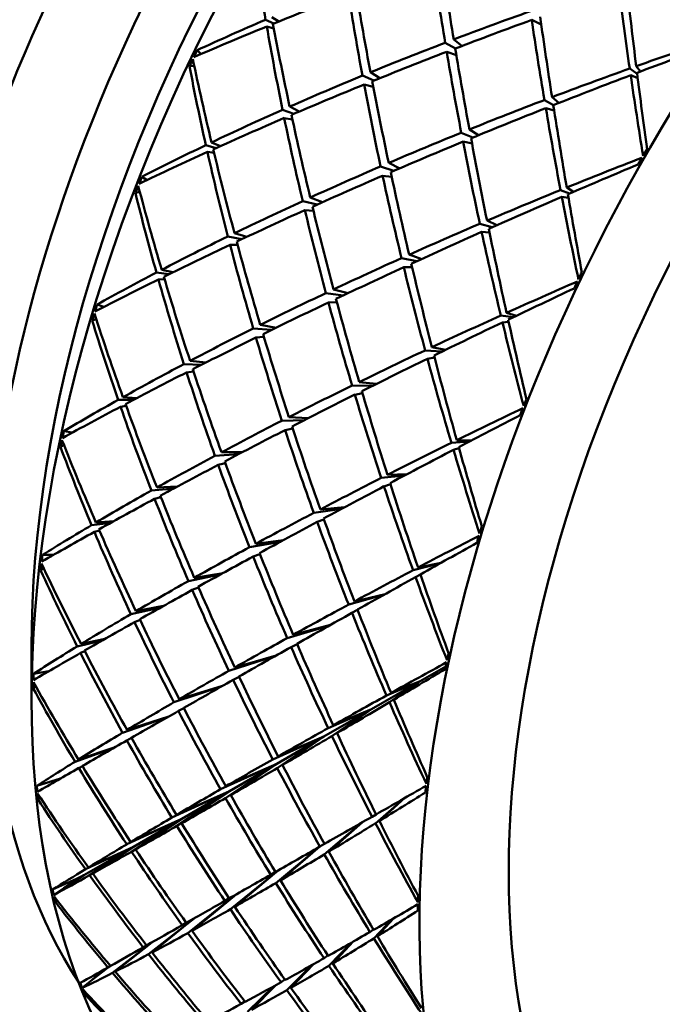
# Model space of a CAD drawing. Header units: inches. Extents: x 0.1 to 33.9, y 0.6 to 21.4.
# Tile 72 of 83: x 25.592 to 25.847, y 13.318 to 13.708. Entities that reach past the tile are written whole.
import ezdxf

# ---------------------------------------------------------------- set-up
doc = ezdxf.new("R2010")
doc.units = ezdxf.units.IN
doc.header["$MEASUREMENT"] = 0
doc.layers.add('Visible (ANSI)', color=7, linetype='Continuous', lineweight=50)

msp = doc.modelspace()

# ---------------------------------------------------------------- linework, layer by layer
at = {"layer": 'Visible (ANSI)'}
for p, q in [((25.68978, 13.7078), (25.69307, 13.70628)), ((25.69304, 13.70429), (25.69024, 13.70513)), ((25.695, 13.70706), (25.69218, 13.70883)), ((25.79899, 13.70594), (25.7952, 13.7077)), ((25.76501, 13.69641), (25.76092, 13.69869)), ((25.76756, 13.69739), (25.76432, 13.69999)), ((25.66423, 13.69419), (25.66261, 13.69569)), ((25.76536, 13.69373), (25.76152, 13.69508)), ((25.66149, 13.68955), (25.65961, 13.6894)), ((25.83835, 13.68732), (25.83661, 13.68938)), ((25.73261, 13.68365), (25.72814, 13.68565)), ((25.73134, 13.68697), (25.73504, 13.68463)), ((25.83402, 13.68846), (25.83699, 13.68631)), ((25.83721, 13.68459), (25.83441, 13.68582)), ((25.7288, 13.68211), (25.73245, 13.68116)), ((25.80024, 13.67599), (25.80384, 13.67399)), ((25.80595, 13.67483), (25.80326, 13.67713)), ((25.6965, 13.67211), (25.70098, 13.6705)), ((25.70313, 13.67142), (25.69931, 13.67336)), ((25.80409, 13.67177), (25.80078, 13.67278)), ((25.70041, 13.66825), (25.69716, 13.66886)), ((25.7673, 13.66305), (25.77187, 13.6611)), ((25.77413, 13.66203), (25.77052, 13.66435)), ((25.6719, 13.65775), (25.66835, 13.65919)), ((25.77156, 13.65875), (25.76798, 13.65949)), ((25.66611, 13.65812), (25.67015, 13.65695)), ((25.66935, 13.65506), (25.66672, 13.6554)), ((25.74291, 13.64892), (25.73854, 13.65107)), ((25.74063, 13.64794), (25.73533, 13.64969)), ((25.64279, 13.64427), (25.64068, 13.64557)), ((25.73973, 13.64552), (25.73613, 13.646)), ((25.63994, 13.63959), (25.6382, 13.63918)), ((25.81017, 13.63893), (25.80663, 13.64034)), ((25.80908, 13.64133), (25.81171, 13.6396)), ((25.70447, 13.63597), (25.71014, 13.63454)), ((25.71229, 13.63551), (25.70747, 13.63735)), ((25.80714, 13.63763), (25.80977, 13.63728)), ((25.70874, 13.63213), (25.70532, 13.63237)), ((25.77955, 13.62557), (25.77465, 13.62699)), ((25.7775, 13.62821), (25.78135, 13.62637)), ((25.68233, 13.62179), (25.67745, 13.62322)), ((25.77536, 13.62372), (25.77846, 13.62355)), ((25.67483, 13.62194), (25.68041, 13.62089)), ((25.6787, 13.61859), (25.67568, 13.61866)), ((25.74967, 13.61212), (25.74362, 13.61337)), ((25.74665, 13.61473), (25.75161, 13.61301)), ((25.64653, 13.60766), (25.65148, 13.60699)), ((25.65304, 13.60776), (25.64862, 13.60875)), ((25.7445, 13.60975), (25.74782, 13.60977)), ((25.64974, 13.60498), (25.6473, 13.60493)), ((25.72247, 13.59949), (25.71667, 13.60094)), ((25.72052, 13.59857), (25.71366, 13.59952)), ((25.718, 13.59597), (25.71467, 13.59579)), ((25.62568, 13.59402), (25.62299, 13.59502)), ((25.62265, 13.58922), (25.62107, 13.58864)), ((25.7879, 13.58995), (25.78295, 13.59066)), ((25.78362, 13.58791), (25.78604, 13.58818)), ((25.78526, 13.5917), (25.78914, 13.59054)), ((25.69209, 13.5849), (25.68489, 13.58551)), ((25.68769, 13.58691), (25.69395, 13.58581)), ((25.68596, 13.58189), (25.68909, 13.58219)), ((25.75965, 13.57633), (25.75298, 13.57682)), ((25.75565, 13.57807), (25.7611, 13.57704)), ((25.65984, 13.57267), (25.66605, 13.57196)), ((25.75388, 13.57351), (25.75671, 13.57395)), ((25.6644, 13.57113), (25.65742, 13.57139)), ((25.65847, 13.56811), (25.66123, 13.56847)), ((25.72404, 13.56291), (25.73211, 13.56276)), ((25.73367, 13.56353), (25.72686, 13.56429)), ((25.63746, 13.55723), (25.63135, 13.55722)), ((25.63327, 13.55829), (25.63881, 13.55794)), ((25.72816, 13.55985), (25.72514, 13.55927)), ((25.6323, 13.5545), (25.63451, 13.55485)), ((25.70525, 13.54922), (25.69625, 13.54897)), ((25.70682, 13.55002), (25.69903, 13.55039)), ((25.7005, 13.54591), (25.69748, 13.54524)), ((25.61326, 13.54426), (25.60982, 13.54484)), ((25.76552, 13.54125), (25.77129, 13.54113)), ((25.60989, 13.53927), (25.60849, 13.53856)), ((25.77045, 13.54069), (25.76338, 13.5402)), ((25.7642, 13.53743), (25.76639, 13.53814)), ((25.67903, 13.53568), (25.66972, 13.53507)), ((25.67229, 13.53645), (25.68053, 13.53647)), ((25.67101, 13.53147), (25.67384, 13.53217)), ((25.73557, 13.52627), (25.74492, 13.52732)), ((25.74591, 13.52784), (25.73804, 13.52753)), ((25.65345, 13.52214), (25.64454, 13.52126)), ((25.64676, 13.52251), (25.6548, 13.52286)), ((25.73922, 13.52384), (25.73667, 13.52296)), ((25.6458, 13.51802), (25.64828, 13.51868)), ((25.70887, 13.51247), (25.72001, 13.51411)), ((25.72108, 13.51468), (25.71147, 13.51383)), ((25.62853, 13.50857), (25.62082, 13.50759)), ((25.62256, 13.50862), (25.62964, 13.50919)), ((25.71289, 13.50983), (25.71019, 13.50885)), ((25.62195, 13.50492), (25.62392, 13.50549)), ((25.69565, 13.50102), (25.68338, 13.49884)), ((25.69674, 13.50161), (25.68592, 13.50022)), ((25.60583, 13.49585), (25.60138, 13.49582)), ((25.68752, 13.49616), (25.68484, 13.49515)), ((25.60187, 13.49052), (25.60065, 13.48973)), ((25.7482, 13.48976), (25.75904, 13.49252)), ((25.75932, 13.49267), (25.75017, 13.4908)), ((25.67177, 13.488), (25.65919, 13.48545)), ((25.66152, 13.48676), (25.67283, 13.48858)), ((25.75114, 13.488), (25.7492, 13.48701)), ((25.66072, 13.48191), (25.66321, 13.48288)), ((25.7227, 13.47614), (25.73687, 13.48009)), ((25.73719, 13.48028), (25.72496, 13.47736)), ((25.64834, 13.47503), (25.6364, 13.47234)), ((25.6384, 13.47351), (25.64931, 13.47557)), ((25.72624, 13.47402), (25.724, 13.47287)), ((25.63788, 13.46917), (25.64005, 13.47003)), ((25.69834, 13.46284), (25.71511, 13.46787)), ((25.71547, 13.46807), (25.7007, 13.46414)), ((25.62537, 13.46208), (25.6151, 13.45956)), ((25.61666, 13.46052), (25.62618, 13.46254)), ((25.70226, 13.46051), (25.69989, 13.45929)), ((25.59702, 13.45903), (25.59702, 13.43862)), ((25.61641, 13.45697), (25.61812, 13.45767)), ((25.69364, 13.45576), (25.67523, 13.44992)), ((25.69402, 13.45597), (25.67753, 13.45122)), ((25.76116, 13.45166), (25.75096, 13.44577)), ((25.60385, 13.44972), (25.59779, 13.44872)), ((25.59871, 13.44374), (25.59769, 13.44294)), ((25.67235, 13.4437), (25.65347, 13.43742)), ((25.65556, 13.43864), (25.67272, 13.44391)), ((25.67927, 13.44752), (25.67695, 13.44631)), ((25.75096, 13.44577), (25.73178, 13.4347)), ((25.73767, 13.44013), (25.75096, 13.44577)), ((25.75096, 13.44577), (25.73885, 13.43743)), ((25.75096, 13.44577), (25.73947, 13.44113)), ((25.74058, 13.43845), (25.75096, 13.44577)), ((25.65524, 13.43398), (25.65738, 13.4351)), ((25.73178, 13.4347), (25.71291, 13.42381)), ((25.71456, 13.42721), (25.73178, 13.4347)), ((25.73178, 13.4347), (25.71608, 13.42402)), ((25.73178, 13.4347), (25.7166, 13.42836)), ((25.71807, 13.42518), (25.73178, 13.4347)), ((25.65111, 13.43163), (25.63312, 13.42539)), ((25.6349, 13.42646), (25.65147, 13.43183)), ((25.63483, 13.42233), (25.63667, 13.4233)), ((25.69262, 13.41481), (25.71291, 13.42381)), ((25.71291, 13.42381), (25.69418, 13.413)), ((25.71291, 13.42381), (25.69442, 13.41136)), ((25.71291, 13.42381), (25.69474, 13.41602)), ((25.6965, 13.41257), (25.71291, 13.42381)), ((25.62985, 13.41948), (25.61428, 13.41389)), ((25.61565, 13.41474), (25.63016, 13.41966)), ((25.69418, 13.413), (25.67196, 13.40297)), ((25.69418, 13.413), (25.67392, 13.39949)), ((25.69418, 13.413), (25.67401, 13.40415)), ((25.67545, 13.40219), (25.69418, 13.413)), ((25.69418, 13.413), (25.67596, 13.40066)), ((25.61578, 13.41139), (25.61722, 13.41216)), ((25.60852, 13.40721), (25.59912, 13.4043)), ((25.60742, 13.40687), (25.60874, 13.40734)), ((25.60852, 13.40721), (25.60742, 13.40687)), ((25.60866, 13.40731), (25.60861, 13.40727)), ((25.67545, 13.40219), (25.65265, 13.39174)), ((25.6545, 13.39282), (25.67545, 13.40219)), ((25.65466, 13.38844), (25.67545, 13.40219)), ((25.67545, 13.40219), (25.65652, 13.3895)), ((25.65657, 13.3913), (25.67545, 13.40219)), ((25.60047, 13.39968), (25.59964, 13.39891)), ((25.74493, 13.39953), (25.73331, 13.38947)), ((25.73486, 13.39042), (25.74499, 13.39957)), ((25.73195, 13.3921), (25.73355, 13.39304)), ((25.65657, 13.3913), (25.63476, 13.38116)), ((25.63632, 13.38209), (25.65657, 13.3913)), ((25.63669, 13.37824), (25.65657, 13.3913)), ((25.63739, 13.38023), (25.65657, 13.3913)), ((25.65657, 13.3913), (25.63828, 13.37914)), ((25.7279, 13.38978), (25.71303, 13.37718)), ((25.71479, 13.37824), (25.72799, 13.38983)), ((25.71128, 13.38027), (25.71309, 13.38133)), ((25.61775, 13.36889), (25.63739, 13.38023)), ((25.63739, 13.38023), (25.61838, 13.37129)), ((25.61956, 13.37201), (25.63739, 13.38023)), ((25.62005, 13.36892), (25.63739, 13.38023)), ((25.63739, 13.38023), (25.62129, 13.36961)), ((25.71116, 13.3802), (25.69384, 13.36582)), ((25.69568, 13.36689), (25.71126, 13.38026)), ((25.69458, 13.37072), (25.67581, 13.35542)), ((25.69469, 13.37078), (25.6776, 13.35643)), ((25.6918, 13.36913), (25.69367, 13.37022)), ((25.61492, 13.36755), (25.60534, 13.36326)), ((25.61775, 13.36889), (25.6099, 13.36376)), ((25.6099, 13.36376), (25.61492, 13.36755)), ((25.61375, 13.36702), (25.61775, 13.36889)), ((25.61492, 13.36755), (25.61375, 13.36702)), ((25.61492, 13.36755), (25.61376, 13.36628)), ((25.6139, 13.3664), (25.61775, 13.36889)), ((25.61714, 13.36854), (25.6139, 13.3664)), ((25.61492, 13.36755), (25.6139, 13.3664)), ((25.61775, 13.36889), (25.61492, 13.36755)), ((25.61714, 13.36854), (25.61492, 13.36755)), ((25.61496, 13.36759), (25.61492, 13.36755)), ((25.61714, 13.36854), (25.61775, 13.36889)), ((25.6099, 13.36376), (25.60586, 13.36109)), ((25.60712, 13.35904), (25.60648, 13.35834)), ((25.659, 13.34601), (25.67804, 13.36128)), ((25.67815, 13.36134), (25.66062, 13.3469)), ((25.67538, 13.35979), (25.6736, 13.35874)), ((25.64344, 13.3376), (25.66144, 13.35181)), ((25.66154, 13.35187), (25.64481, 13.33833)), ((25.65834, 13.35007), (25.65674, 13.34914)), ((25.73991, 13.3515), (25.73268, 13.3439)), ((25.73404, 13.34475), (25.74041, 13.35179)), ((25.73113, 13.34643), (25.73246, 13.34741)), ((25.62918, 13.33022), (25.64465, 13.34226)), ((25.64475, 13.34232), (25.63023, 13.33075)), ((25.72387, 13.34226), (25.71489, 13.33309)), ((25.71643, 13.33401), (25.72448, 13.34261)), ((25.64262, 13.34113), (25.64129, 13.34035)), ((25.71292, 13.33604), (25.7144, 13.33713)), ((25.62772, 13.33266), (25.62108, 13.32746)), ((25.62108, 13.32746), (25.62541, 13.33135)), ((25.62568, 13.3315), (25.62477, 13.33035)), ((25.62498, 13.33057), (25.62763, 13.33261)), ((25.62724, 13.33238), (25.62498, 13.33057)), ((25.62569, 13.33151), (25.62498, 13.33057)), ((25.62831, 13.33301), (25.62732, 13.33243)), ((25.70826, 13.33342), (25.69818, 13.32339)), ((25.69977, 13.32429), (25.70894, 13.3338)), ((25.62108, 13.32746), (25.61714, 13.3243)), ((25.69589, 13.32653), (25.6974, 13.32762)), ((25.69305, 13.32497), (25.68259, 13.3148)), ((25.69378, 13.32536), (25.68413, 13.31562)), ((25.61855, 13.32245), (25.61809, 13.32186)), ((25.68154, 13.31895), (25.68013, 13.31793))]:
    msp.add_line(p, q, dxfattribs=at)
for centre, major_axis, ratio, start_param, end_param in [((25.57747, 13.80993), (0.19547, 0.33857), 0.57735, 0, 3.141593), ((25.70204, 13.73801), (-0.22047, -0.38187), 0.57735, 3.141593, 6.283185), ((25.85578, 13.64925), (-0.22047, -0.38187), 0.57735, 3.02103, 6.403748), ((25.90881, 13.61863), (-0.22047, -0.38187), 0.57735, 3.141593, 6.283185), ((25.87346, 13.63904), (-0.20797, -0.36022), 0.57735, 3.424531, 6.000247), ((26.06255, 13.52987), (-0.22047, -0.38187), 0.57735, 2.660754, 6.764024), ((25.89114, 13.62884), (0.20797, 0.36022), 0.57735, 0.785398, 2.356194), ((26.06255, 13.52987), (-0.19547, -0.33857), 0.57735, 3.141593, 6.283185), ((26.01452, 13.5576), (-0.22359, 0.57486), 0.442916, 1.084904, 1.139783), ((26.01452, 13.5576), (-0.17562, 0.57722), 0.356062, 1.160825, 1.217427), ((25.95685, 13.5909), (-0.13887, 0.57163), 0.283833, 1.253975, 1.310395), ((25.95685, 13.5909), (-0.09163, 0.55624), 0.186099, 1.304155, 1.362241), ((25.95685, 13.5909), (-0.57746, -0.15054), 0.322666, 5.044646, 5.1018), ((26.01452, 13.5576), (-0.19934, 0.57746), 0.400202, 1.154893, 1.212047), ((25.95685, 13.5909), (-0.16226, 0.5759), 0.330305, 1.254522, 1.311124), ((26.01452, 13.5576), (-0.12877, 0.56906), 0.263312, 1.222521, 1.279674), ((26.01452, 13.5576), (-0.58548, -0.13977), 0.348565, 5.012875, 5.069294), ((25.95685, 13.5909), (-0.1154, 0.56502), 0.235783, 1.31248, 1.369634), ((25.95685, 13.5909), (-0.57746, -0.15054), 0.322666, 5.106546, 5.163604), ((26.01452, 13.5576), (-0.59791, -0.11962), 0.392945, 5.206105, 5.260984), ((26.01452, 13.5576), (-0.22359, 0.57486), 0.442916, 1.144529, 1.202615), ((25.95685, 13.5909), (-0.1858, 0.57766), 0.375272, 1.251323, 1.308477), ((25.95685, 13.5909), (-0.56171, -0.16846), 0.275936, 4.920703, 4.977305), ((26.01452, 13.5576), (-0.15217, 0.57436), 0.310455, 1.225234, 1.281836), ((26.01452, 13.5576), (-0.58548, -0.13977), 0.348565, 5.075707, 5.132309), ((26.01452, 13.5576), (-0.57092, -0.15841), 0.302707, 4.887285, 4.944343), ((25.95685, 13.5909), (0.54391, 0.18532), 0.227617, 1.660142, 1.715022), ((25.93062, 13.60604), (0.21628, 0.38428), 0.634021, 1.692022, 1.698946), ((25.95685, 13.5909), (-0.56171, -0.16846), 0.275936, 4.983718, 5.040137), ((26.01452, 13.5576), (-0.17562, 0.57722), 0.356062, 1.22384, 1.280259), ((25.95685, 13.5909), (-0.13887, 0.57163), 0.283833, 1.316807, 1.373409), ((25.93062, 13.60604), (0.23407, 0.37389), 0.629727, 1.73048, 1.737405), ((26.01452, 13.5576), (-0.24864, 0.56914), 0.484192, 1.133802, 1.188681), ((25.95685, 13.5909), (-0.20972, 0.5767), 0.418794, 1.245265, 1.302323), ((26.01452, 13.5576), (-0.58548, -0.13977), 0.348565, 5.138539, 5.195693), ((26.01452, 13.5576), (-0.57092, -0.15841), 0.302707, 4.949089, 5.006243), ((25.95685, 13.5909), (0.54391, 0.18532), 0.227617, 1.719767, 1.777854), ((26.01452, 13.5576), (-0.12877, 0.56906), 0.263312, 1.28442, 1.341478), ((25.95685, 13.5909), (-0.09163, 0.55624), 0.186099, 1.366987, 1.421866), ((25.95685, 13.5909), (-0.56171, -0.16846), 0.275936, 5.046367, 5.102969), ((26.01452, 13.5576), (-0.19934, 0.57746), 0.400202, 1.218277, 1.274879), ((25.95685, 13.5909), (-0.16226, 0.5759), 0.330305, 1.317353, 1.373773), ((26.01452, 13.5576), (-0.57092, -0.15841), 0.302707, 5.011921, 5.068523), ((25.95685, 13.5909), (-0.1154, 0.56502), 0.235783, 1.375312, 1.433398), ((26.01452, 13.5576), (-0.58548, -0.13977), 0.348565, 5.201371, 5.259457), ((25.95685, 13.5909), (-0.1858, 0.57766), 0.375272, 1.314155, 1.370757), ((25.95685, 13.5909), (0.54391, 0.18532), 0.227617, 1.783531, 1.840685), ((26.01452, 13.5576), (-0.15217, 0.57436), 0.310455, 1.287514, 1.344668), ((25.95685, 13.5909), (-0.56171, -0.16846), 0.275936, 5.108647, 5.165801), ((26.01452, 13.5576), (-0.22359, 0.57486), 0.442916, 1.208293, 1.265447), ((26.01452, 13.5576), (-0.57092, -0.15841), 0.302707, 5.074753, 5.131172), ((25.95685, 13.5909), (0.54391, 0.18532), 0.227617, 1.846915, 1.903517), ((26.01452, 13.5576), (-0.17562, 0.57722), 0.356062, 1.286489, 1.343091), ((25.95685, 13.5909), (-0.13887, 0.57163), 0.283833, 1.379639, 1.436793), ((25.95685, 13.5909), (-0.56171, -0.16846), 0.275936, 5.170546, 5.227604), ((26.01452, 13.5576), (-0.58548, -0.13977), 0.348565, 5.264202, 5.319082), ((26.01452, 13.5576), (-0.24864, 0.56914), 0.484192, 1.193427, 1.251513), ((25.95685, 13.5909), (-0.20972, 0.5767), 0.418794, 1.307069, 1.364223), ((26.04075, 13.54246), (0.22761, 0.37773), 0.52177, 1.583081, 1.590005), ((26.01452, 13.5576), (-0.55429, -0.17585), 0.2553, 4.952908, 5.009966), ((25.95685, 13.5909), (0.52409, 0.2014), 0.177658, 1.732001, 1.78688), ((26.04075, 13.54246), (0.2127, 0.38633), 0.522044, 1.571691, 1.578616), ((26.01452, 13.5576), (-0.57092, -0.15841), 0.302707, 5.137585, 5.194187), ((25.95685, 13.5909), (-0.16226, 0.5759), 0.330305, 1.380185, 1.436787), ((25.93062, 13.60604), (0.22085, 0.38165), 0.634442, 1.825278, 1.832203), ((25.95685, 13.5909), (0.54391, 0.18532), 0.227617, 1.90993, 1.966349), ((26.01452, 13.5576), (-0.19934, 0.57746), 0.400202, 1.281291, 1.337711), ((25.93062, 13.60604), (0.238, 0.37154), 0.626282, 1.862522, 1.869446), ((26.01452, 13.5576), (-0.27484, 0.55997), 0.52394, 1.177523, 1.232403), ((25.95685, 13.5909), (-0.23427, 0.57279), 0.460893, 1.296792, 1.35385), ((26.01452, 13.5576), (-0.55429, -0.17585), 0.2553, 5.014712, 5.071866), ((25.95685, 13.5909), (-0.1154, 0.56502), 0.235783, 1.438144, 1.493023), ((26.01452, 13.5576), (-0.57092, -0.15841), 0.302707, 5.200417, 5.257571), ((25.95685, 13.5909), (0.52409, 0.2014), 0.177658, 1.791626, 1.849712), ((26.01452, 13.5576), (-0.15217, 0.57436), 0.310455, 1.349414, 1.406472), ((25.95685, 13.5909), (0.54391, 0.18532), 0.227617, 1.972579, 2.029181), ((26.01452, 13.5576), (-0.22359, 0.57486), 0.442916, 1.271676, 1.328278), ((25.95685, 13.5909), (-0.1858, 0.57766), 0.375272, 1.376987, 1.433406), ((26.01452, 13.5576), (-0.55429, -0.17585), 0.2553, 5.077544, 5.134146), ((25.95685, 13.5909), (0.52409, 0.2014), 0.177658, 1.85539, 1.912544), ((26.01452, 13.5576), (-0.17562, 0.57722), 0.356062, 1.348769, 1.405923), ((25.95685, 13.5909), (-0.13887, 0.57163), 0.283833, 1.442471, 1.500557), ((26.01452, 13.5576), (-0.57092, -0.15841), 0.302707, 5.263248, 5.321335), ((25.95685, 13.5909), (-0.20972, 0.5767), 0.418794, 1.369901, 1.426503), ((25.95685, 13.5909), (0.54391, 0.18532), 0.227617, 2.034859, 2.092013), ((26.01452, 13.5576), (-0.24864, 0.56914), 0.484192, 1.257191, 1.314345), ((26.01452, 13.5576), (-0.55429, -0.17585), 0.2553, 5.140375, 5.196795), ((26.01452, 13.5576), (-0.57092, -0.15841), 0.302707, 5.32608, 5.38096), ((25.95685, 13.5909), (0.52409, 0.2014), 0.177658, 1.918773, 1.975376), ((26.01452, 13.5576), (-0.19934, 0.57746), 0.400202, 1.343941, 1.400543), ((25.95685, 13.5909), (-0.16226, 0.5759), 0.330305, 1.443017, 1.500171), ((26.04075, 13.54246), (0.22391, 0.37988), 0.520603, 1.703666, 1.710591), ((25.95685, 13.5909), (0.54391, 0.18532), 0.227617, 2.096759, 2.153817), ((26.01452, 13.5576), (-0.27484, 0.55997), 0.52394, 1.237148, 1.295234), ((25.95685, 13.5909), (-0.23427, 0.57279), 0.460893, 1.358595, 1.415749), ((26.01452, 13.5576), (-0.53561, -0.19234), 0.206277, 5.022419, 5.079477), ((26.04075, 13.54246), (0.20909, 0.38838), 0.524151, 1.692367, 1.699291), ((25.95685, 13.5909), (0.50225, 0.21696), 0.126071, 1.808365, 1.863244), ((26.01452, 13.5576), (-0.55429, -0.17585), 0.2553, 5.203207, 5.259809), ((25.95685, 13.5909), (0.52409, 0.2014), 0.177658, 1.981788, 2.038207), ((26.01452, 13.5576), (-0.22359, 0.57486), 0.442916, 1.334691, 1.39111), ((25.95685, 13.5909), (-0.1858, 0.57766), 0.375272, 1.439819, 1.496421), ((25.93062, 13.60604), (0.22541, 0.379), 0.633853, 1.958517, 1.965442), ((25.93062, 13.60604), (0.24156, 0.36939), 0.62201, 1.993851, 2.000776), ((26.01452, 13.5576), (-0.30259, 0.54687), 0.561948, 1.215128, 1.270007), ((25.95685, 13.5909), (-0.25978, 0.56563), 0.501528, 1.343555, 1.400613), ((26.01452, 13.5576), (-0.53561, -0.19234), 0.206277, 5.084223, 5.141376), ((25.95685, 13.5909), (-0.13887, 0.57163), 0.283833, 1.505303, 1.560182), ((26.01452, 13.5576), (-0.55429, -0.17585), 0.2553, 5.266039, 5.323193), ((25.95685, 13.5909), (0.50225, 0.21696), 0.126071, 1.86799, 1.926076), ((26.01452, 13.5576), (-0.17562, 0.57722), 0.356062, 1.410669, 1.467727), ((25.95685, 13.5909), (0.52409, 0.2014), 0.177658, 2.044437, 2.101039), ((26.01452, 13.5576), (-0.24864, 0.56914), 0.484192, 1.320575, 1.377177), ((25.95685, 13.5909), (-0.20972, 0.5767), 0.418794, 1.432733, 1.489152), ((26.01452, 13.5576), (-0.53561, -0.19234), 0.206277, 5.147054, 5.203656), ((25.95685, 13.5909), (0.50225, 0.21696), 0.126071, 1.931754, 1.988908), ((26.01452, 13.5576), (-0.19934, 0.57746), 0.400202, 1.406221, 1.463375), ((25.95685, 13.5909), (-0.16226, 0.5759), 0.330305, 1.505849, 1.563935), ((26.01452, 13.5576), (-0.55429, -0.17585), 0.2553, 5.328871, 5.386957), ((25.95685, 13.5909), (-0.23427, 0.57279), 0.460893, 1.421427, 1.478029), ((25.95685, 13.5909), (0.52409, 0.2014), 0.177658, 2.106717, 2.163871), ((26.01452, 13.5576), (-0.27484, 0.55997), 0.52394, 1.300912, 1.358066), ((26.01452, 13.5576), (-0.53561, -0.19234), 0.206277, 5.209886, 5.266306), ((25.95685, 13.5909), (-0.1858, 0.57766), 0.375272, 1.502651, 1.559805), ((26.01452, 13.5576), (-0.55429, -0.17585), 0.2553, 5.391703, 5.446582), ((25.95685, 13.5909), (0.50225, 0.21696), 0.126071, 1.995138, 2.05174), ((26.01452, 13.5576), (-0.22359, 0.57486), 0.442916, 1.39734, 1.453942), ((26.04075, 13.54246), (0.22016, 0.38205), 0.520258, 1.824217, 1.831141), ((25.95685, 13.5909), (0.52409, 0.2014), 0.177658, 2.168617, 2.225675), ((26.01452, 13.5576), (-0.30259, 0.54687), 0.561948, 1.274753, 1.332839), ((25.95685, 13.5909), (-0.25978, 0.56563), 0.501528, 1.405359, 1.462513), ((26.01452, 13.5576), (-0.51492, -0.20815), 0.155609, 5.096152, 5.15321), ((26.04075, 13.54246), (0.2056, 0.39035), 0.527035, 1.813165, 1.82009), ((26.01452, 13.5576), (-0.53561, -0.19234), 0.206277, 5.272718, 5.32932), ((25.95685, 13.5909), (0.4784, 0.23234), 0.072993, 1.889921, 1.9448), ((25.95685, 13.5909), (0.50225, 0.21696), 0.126071, 2.058152, 2.114572), ((26.01452, 13.5576), (-0.24864, 0.56914), 0.484192, 1.38359, 1.440009), ((25.95685, 13.5909), (-0.20972, 0.5767), 0.418794, 1.495565, 1.552167), ((25.93062, 13.60604), (0.24469, 0.36749), 0.617001, 2.124363, 2.131287), ((25.95685, 13.5909), (-0.28659, 0.55483), 0.54056, 1.384771, 1.441829), ((25.93062, 13.60604), (0.22985, 0.37639), 0.63227, 2.091539, 2.098464), ((26.01452, 13.5576), (-0.33231, 0.52924), 0.597835, 1.245395, 1.300274), ((26.01452, 13.5576), (-0.51492, -0.20815), 0.155609, 5.157955, 5.215109), ((25.95685, 13.5909), (0.4784, 0.23234), 0.072993, 1.949546, 2.007632), ((26.01452, 13.5576), (-0.19934, 0.57746), 0.400202, 1.46812, 1.525178), ((25.95685, 13.5909), (-0.16226, 0.5759), 0.330305, 1.568681, 1.62356), ((26.01452, 13.5576), (-0.53561, -0.19234), 0.206277, 5.33555, 5.392704), ((25.95685, 13.5909), (0.50225, 0.21696), 0.126071, 2.120801, 2.177404), ((26.01452, 13.5576), (-0.27484, 0.55997), 0.52394, 1.364296, 1.420898), ((25.95685, 13.5909), (-0.23427, 0.57279), 0.460893, 1.484259, 1.540679), ((26.01452, 13.5576), (-0.51492, -0.20815), 0.155609, 5.220787, 5.277389), ((25.95685, 13.5909), (0.4784, 0.23234), 0.072993, 2.01331, 2.070464), ((26.01452, 13.5576), (-0.22359, 0.57486), 0.442916, 1.45962, 1.516774), ((25.95685, 13.5909), (-0.1858, 0.57766), 0.375272, 1.565483, 1.623569), ((26.01452, 13.5576), (-0.53561, -0.19234), 0.206277, 5.398382, 5.456468), ((25.95685, 13.5909), (0.50225, 0.21696), 0.126071, 2.183081, 2.240235), ((26.01452, 13.5576), (-0.30259, 0.54687), 0.561948, 1.338517, 1.395671), ((25.95685, 13.5909), (-0.25978, 0.56563), 0.501528, 1.468191, 1.524793), ((26.01452, 13.5576), (-0.51492, -0.20815), 0.155609, 5.283619, 5.340039), ((25.95685, 13.5909), (-0.20972, 0.5767), 0.418794, 1.558397, 1.615551), ((26.01452, 13.5576), (-0.53561, -0.19234), 0.206277, 5.461214, 5.516093), ((25.95685, 13.5909), (0.4784, 0.23234), 0.072993, 2.076693, 2.133295), ((26.01452, 13.5576), (-0.24864, 0.56914), 0.484192, 1.446239, 1.502841), ((26.04075, 13.54246), (0.21641, 0.38421), 0.520741, 1.94477, 1.951695), ((25.95685, 13.5909), (0.50225, 0.21696), 0.126071, 2.244981, 2.302039), ((26.01452, 13.5576), (-0.33231, 0.52924), 0.597835, 1.30502, 1.363106), ((25.95685, 13.5909), (-0.28659, 0.55483), 0.54056, 1.446574, 1.503728), ((26.01452, 13.5576), (-0.49221, -0.22359), 0.103352, 5.174655, 5.231713), ((26.04075, 13.54246), (0.2023, 0.3922), 0.530657, 1.934132, 1.941056), ((26.01452, 13.5576), (-0.51492, -0.20815), 0.155609, 5.346451, 5.403053), ((25.95685, 13.5909), (0.45249, 0.24788), 0.01878, 1.977624, 2.032503), ((25.93062, 13.60604), (0.23407, 0.37389), 0.629727, 2.224154, 2.231079), ((25.95685, 13.5909), (0.4784, 0.23234), 0.072993, 2.139708, 2.196127), ((26.01452, 13.5576), (-0.27484, 0.55997), 0.52394, 1.427311, 1.48373), ((25.95685, 13.5909), (-0.23427, 0.57279), 0.460893, 1.547091, 1.603693), ((25.93062, 13.60604), (0.24735, 0.36587), 0.611356, 2.253986, 2.26091), ((25.95685, 13.5909), (-0.31514, 0.53987), 0.577712, 1.419378, 1.476436), ((26.01452, 13.5576), (-0.36439, 0.50627), 0.63099, 1.266851, 1.321731), ((26.01452, 13.5576), (-0.49221, -0.22359), 0.103352, 5.236459, 5.293613), ((25.95685, 13.5909), (0.45249, 0.24788), 0.01878, 2.037249, 2.095335), ((26.01452, 13.5576), (-0.22359, 0.57486), 0.442916, 1.52152, 1.578578), ((25.95685, 13.5909), (-0.1858, 0.57766), 0.375272, 1.628314, 1.683194), ((26.01452, 13.5576), (-0.51492, -0.20815), 0.155609, 5.409283, 5.466437), ((25.95685, 13.5909), (-0.25978, 0.56563), 0.501528, 1.531023, 1.587442), ((25.95685, 13.5909), (0.4784, 0.23234), 0.072993, 2.202357, 2.258959), ((26.01452, 13.5576), (-0.30259, 0.54687), 0.561948, 1.401901, 1.458503), ((26.01452, 13.5576), (-0.49221, -0.22359), 0.103352, 5.299291, 5.355893), ((26.01452, 13.5576), (-0.51492, -0.20815), 0.155609, 5.472115, 5.530201), ((25.95685, 13.5909), (0.45249, 0.24788), 0.01878, 2.101012, 2.158166), ((26.01452, 13.5576), (-0.24864, 0.56914), 0.484192, 1.508519, 1.565673), ((25.95685, 13.5909), (-0.20972, 0.5767), 0.418794, 1.621228, 1.679314), ((25.95685, 13.5909), (0.4784, 0.23234), 0.072993, 2.264637, 2.321791), ((26.01452, 13.5576), (-0.33231, 0.52924), 0.597835, 1.368784, 1.425938), ((25.95685, 13.5909), (-0.28659, 0.55483), 0.54056, 1.509406, 1.566008), ((26.01452, 13.5576), (-0.51492, -0.20815), 0.155609, 5.534947, 5.589826), ((26.01452, 13.5576), (-0.49221, -0.22359), 0.103352, 5.362123, 5.418542), ((25.95685, 13.5909), (0.45249, 0.24788), 0.01878, 2.164396, 2.220998), ((26.01452, 13.5576), (-0.27484, 0.55997), 0.52394, 1.48996, 1.546562), ((25.95685, 13.5909), (-0.23427, 0.57279), 0.460893, 1.609923, 1.667077), ((25.95685, 13.5909), (0.4784, 0.23234), 0.072993, 2.326537, 2.383595), ((26.01452, 13.5576), (-0.36439, 0.50627), 0.63099, 1.326476, 1.384562), ((25.95685, 13.5909), (-0.31514, 0.53987), 0.577712, 1.481181, 1.538335), ((26.04075, 13.54246), (0.2127, 0.38633), 0.522044, 2.065365, 2.07229), ((26.01452, 13.5576), (-0.46748, -0.239), 0.049724, 5.258727, 5.315785), ((26.04075, 13.54246), (0.19923, 0.39391), 0.53497, 2.055317, 2.062241), ((25.93062, 13.60604), (0.238, 0.37154), 0.626282, 2.356196, 2.36312), ((26.01452, 13.5576), (-0.49221, -0.22359), 0.103352, 5.424955, 5.481557), ((25.95685, 13.5909), (-0.25978, 0.56563), 0.501528, 1.593855, 1.650457), ((25.95685, 13.5909), (0.42443, 0.26402), 0.035844, 4.15558, 4.210459), ((25.93062, 13.60604), (0.24951, 0.36456), 0.605183, 2.382682, 2.389607), ((25.95685, 13.5909), (-0.34583, 0.52004), 0.612512, 1.446037, 1.503095), ((25.95685, 13.5909), (0.45249, 0.24788), 0.01878, 2.227411, 2.28383), ((26.01452, 13.5576), (-0.30259, 0.54687), 0.561948, 1.464915, 1.521335), ((26.01452, 13.5576), (-0.39906, 0.47697), 0.6605, 1.277949, 1.332828), ((26.01452, 13.5576), (-0.46748, -0.239), 0.049724, 5.320531, 5.377685), ((26.01452, 13.5576), (-0.49221, -0.22359), 0.103352, 5.487787, 5.544941), ((25.95685, 13.5909), (0.42443, 0.26402), 0.035844, 4.092748, 4.150834), ((26.01452, 13.5576), (-0.24864, 0.56914), 0.484192, 1.570418, 1.627476), ((25.95685, 13.5909), (-0.20972, 0.5767), 0.418794, 1.68406, 1.738939), ((25.95685, 13.5909), (0.45249, 0.24788), 0.01878, 2.29006, 2.346662), ((26.01452, 13.5576), (-0.33231, 0.52924), 0.597835, 1.432168, 1.48877), ((25.95685, 13.5909), (-0.28659, 0.55483), 0.54056, 1.572238, 1.628658), ((26.01452, 13.5576), (-0.49221, -0.22359), 0.103352, 5.550618, 5.608705), ((26.01452, 13.5576), (-0.46748, -0.239), 0.049724, 5.383363, 5.439965), ((25.95685, 13.5909), (-0.23427, 0.57279), 0.460893, 1.672755, 1.730841), ((25.95685, 13.5909), (0.45249, 0.24788), 0.01878, 2.35234, 2.409494), ((26.01452, 13.5576), (-0.36439, 0.50627), 0.63099, 1.39024, 1.447394), ((25.95685, 13.5909), (-0.31514, 0.53987), 0.577712, 1.544013, 1.600615), ((25.95685, 13.5909), (0.42443, 0.26402), 0.035844, 4.029916, 4.08707), ((26.01452, 13.5576), (-0.27484, 0.55997), 0.52394, 1.55224, 1.609394), ((26.01452, 13.5576), (-0.49221, -0.22359), 0.103352, 5.61345, 5.66833), ((26.01452, 13.5576), (-0.46748, -0.239), 0.049724, 5.446195, 5.502614), ((25.95685, 13.5909), (-0.25978, 0.56563), 0.501528, 1.656687, 1.713841), ((25.95685, 13.5909), (0.45249, 0.24788), 0.01878, 2.41424, 2.471298), ((26.01452, 13.5576), (-0.39906, 0.47697), 0.6605, 1.337574, 1.39566), ((25.95685, 13.5909), (-0.34583, 0.52004), 0.612512, 1.507841, 1.564995), ((25.95685, 13.5909), (0.42443, 0.26402), 0.035844, 3.967084, 4.023686), ((26.01452, 13.5576), (-0.30259, 0.54687), 0.561948, 1.527565, 1.584167), ((26.04075, 13.54246), (0.20909, 0.38838), 0.524151, 2.186041, 2.192966), ((25.93062, 13.60604), (0.24156, 0.36939), 0.62201, 2.487525, 2.49445), ((25.93062, 13.60604), (-0.25114, -0.36356), 0.598598, 5.652038, 5.658963), ((25.95685, 13.5909), (-0.37902, 0.49447), 0.644227, 1.463209, 1.520267), ((26.01452, 13.5576), (-0.46748, -0.239), 0.049724, 5.509027, 5.565629), ((26.01452, 13.5576), (-0.44066, -0.25474), 0.004783, 0.876677, 0.933735), ((25.95685, 13.5909), (0.39408, 0.28121), 0.089593, 4.051553, 4.106432), ((26.04075, 13.54246), (0.19642, 0.39547), 0.539917, 2.176775, 2.1837), ((26.01452, 13.5576), (-0.43607, 0.44036), 0.685112, 1.277519, 1.332399), ((25.95685, 13.5909), (0.42443, 0.26402), 0.035844, 3.904253, 3.960672), ((26.01452, 13.5576), (-0.33231, 0.52924), 0.597835, 1.495182, 1.551602), ((25.95685, 13.5909), (-0.28659, 0.55483), 0.54056, 1.63507, 1.691672), ((26.01452, 13.5576), (-0.46748, -0.239), 0.049724, 5.571859, 5.629013), ((25.95685, 13.5909), (-0.31514, 0.53987), 0.577712, 1.606845, 1.663265), ((26.01452, 13.5576), (-0.44066, -0.25474), 0.004783, 0.814778, 0.871932), ((25.95685, 13.5909), (0.39408, 0.28121), 0.089593, 3.988721, 4.046807), ((26.01452, 13.5576), (-0.27484, 0.55997), 0.52394, 1.614139, 1.671197), ((25.95685, 13.5909), (-0.23427, 0.57279), 0.460893, 1.735587, 1.790466), ((25.95685, 13.5909), (0.42443, 0.26402), 0.035844, 3.841421, 3.898023), ((26.01452, 13.5576), (-0.36439, 0.50627), 0.63099, 1.453624, 1.510226), ((26.01452, 13.5576), (-0.46748, -0.239), 0.049724, 5.634691, 5.692777), ((25.95685, 13.5909), (0.42443, 0.26402), 0.035844, 3.778589, 3.835743), ((26.01452, 13.5576), (-0.39906, 0.47697), 0.6605, 1.401338, 1.458492), ((25.95685, 13.5909), (-0.34583, 0.52004), 0.612512, 1.570673, 1.627275), ((26.01452, 13.5576), (-0.44066, -0.25474), 0.004783, 0.752498, 0.8091), ((25.95685, 13.5909), (-0.25978, 0.56563), 0.501528, 1.719518, 1.777604), ((25.95685, 13.5909), (0.39408, 0.28121), 0.089593, 3.925889, 3.983043), ((26.01452, 13.5576), (-0.30259, 0.54687), 0.561948, 1.589845, 1.646999), ((26.01452, 13.5576), (-0.46748, -0.239), 0.049724, 5.697522, 5.752402), ((25.95685, 13.5909), (-0.37902, 0.49447), 0.644227, 1.525013, 1.582167), ((25.95685, 13.5909), (0.42443, 0.26402), 0.035844, 3.716785, 3.773843), ((26.01452, 13.5576), (-0.43607, 0.44036), 0.685112, 1.337144, 1.395231), ((26.01452, 13.5576), (-0.44066, -0.25474), 0.004783, 0.689849, 0.746268), ((25.95685, 13.5909), (0.39408, 0.28121), 0.089593, 3.863057, 3.919659), ((26.01452, 13.5576), (-0.33231, 0.52924), 0.597835, 1.557831, 1.614434), ((25.95685, 13.5909), (-0.28659, 0.55483), 0.54056, 1.697902, 1.755056), ((25.93062, 13.60604), (0.24469, 0.36749), 0.617001, 2.618037, 2.624961), ((25.93062, 13.60604), (-0.25225, -0.36289), 0.591715, 5.778887, 5.785812), ((25.95685, 13.5909), (-0.41477, 0.46214), 0.671798, 1.469431, 1.526489), ((26.01452, 13.5576), (-0.47434, 0.39583), 0.703303, 1.265632, 1.320511), ((26.01452, 13.5576), (-0.44066, -0.25474), 0.004783, 0.626834, 0.683436), ((26.04075, 13.54246), (0.2056, 0.39035), 0.527035, 2.306839, 2.313764), ((25.95685, 13.5909), (0.39408, 0.28121), 0.089593, 3.800226, 3.856645), ((26.01452, 13.5576), (-0.36439, 0.50627), 0.63099, 1.516639, 1.573058), ((25.95685, 13.5909), (-0.31514, 0.53987), 0.577712, 1.669677, 1.726279), ((26.01452, 13.5576), (-0.41164, -0.27128), 0.059229, 0.777926, 0.834984), ((25.95685, 13.5909), (0.36124, 0.29991), 0.140358, 3.936974, 3.991853), ((26.04075, 13.54246), (0.19392, 0.39684), 0.545433, 2.298568, 2.305492), ((26.01452, 13.5576), (-0.44066, -0.25474), 0.004783, 0.56345, 0.620604), ((25.95685, 13.5909), (-0.34583, 0.52004), 0.612512, 1.633504, 1.689924), ((26.01452, 13.5576), (-0.41164, -0.27128), 0.059229, 0.716026, 0.77318), ((25.95685, 13.5909), (0.39408, 0.28121), 0.089593, 3.737394, 3.793996), ((26.01452, 13.5576), (-0.39906, 0.47697), 0.6605, 1.464721, 1.521323), ((25.95685, 13.5909), (0.36124, 0.29991), 0.140358, 3.874142, 3.932228), ((26.01452, 13.5576), (-0.30259, 0.54687), 0.561948, 1.651744, 1.708802), ((25.95685, 13.5909), (-0.25978, 0.56563), 0.501528, 1.78235, 1.837229), ((26.01452, 13.5576), (-0.44066, -0.25474), 0.004783, 0.499686, 0.557772), ((25.95685, 13.5909), (0.39408, 0.28121), 0.089593, 3.674562, 3.731716), ((26.01452, 13.5576), (-0.43607, 0.44036), 0.685112, 1.400908, 1.458062), ((25.95685, 13.5909), (-0.37902, 0.49447), 0.644227, 1.587844, 1.644447), ((26.01452, 13.5576), (-0.41164, -0.27128), 0.059229, 0.653746, 0.710348), ((26.01452, 13.5576), (-0.44066, -0.25474), 0.004783, 0.440061, 0.49494), ((25.95685, 13.5909), (-0.41477, 0.46214), 0.671798, 1.531235, 1.588389), ((25.95685, 13.5909), (0.36124, 0.29991), 0.140358, 3.81131, 3.868464), ((26.01452, 13.5576), (-0.33231, 0.52924), 0.597835, 1.620111, 1.677265), ((25.95685, 13.5909), (-0.28659, 0.55483), 0.54056, 1.760734, 1.81882), ((25.95685, 13.5909), (0.39408, 0.28121), 0.089593, 3.612758, 3.669816), ((26.01452, 13.5576), (-0.47434, 0.39583), 0.703303, 1.325257, 1.383343), ((25.93062, 13.60604), (0.24735, 0.36587), 0.611356, 2.74766, 2.754584), ((25.93062, 13.60604), (-0.25284, -0.36255), 0.584649, 5.90486, 5.911785), ((25.95685, 13.5909), (-0.45252, 0.42214), 0.693838, 1.463941, 1.520999), ((26.01452, 13.5576), (-0.41164, -0.27128), 0.059229, 0.591097, 0.647516), ((25.95685, 13.5909), (0.36124, 0.29991), 0.140358, 3.748478, 3.805081), ((26.01452, 13.5576), (-0.36439, 0.50627), 0.63099, 1.579288, 1.63589), ((25.95685, 13.5909), (-0.31514, 0.53987), 0.577712, 1.732509, 1.789663), ((26.01452, 13.5576), (-0.51178, 0.3439), 0.713541, 1.244636, 1.299515), ((25.80775, 13.67698), (-0.43607, 0.44036), 0.685112, 1.714136, 1.771194), ((25.75008, 13.71028), (-0.37902, 0.49447), 0.644227, 1.902004, 1.956883), ((26.01452, 13.5576), (-0.41164, -0.27128), 0.059229, 0.528082, 0.584685)]:
    msp.add_ellipse(centre, major_axis=major_axis, ratio=ratio, start_param=start_param, end_param=end_param, dxfattribs=at)

doc.saveas('drawing.dxf')
